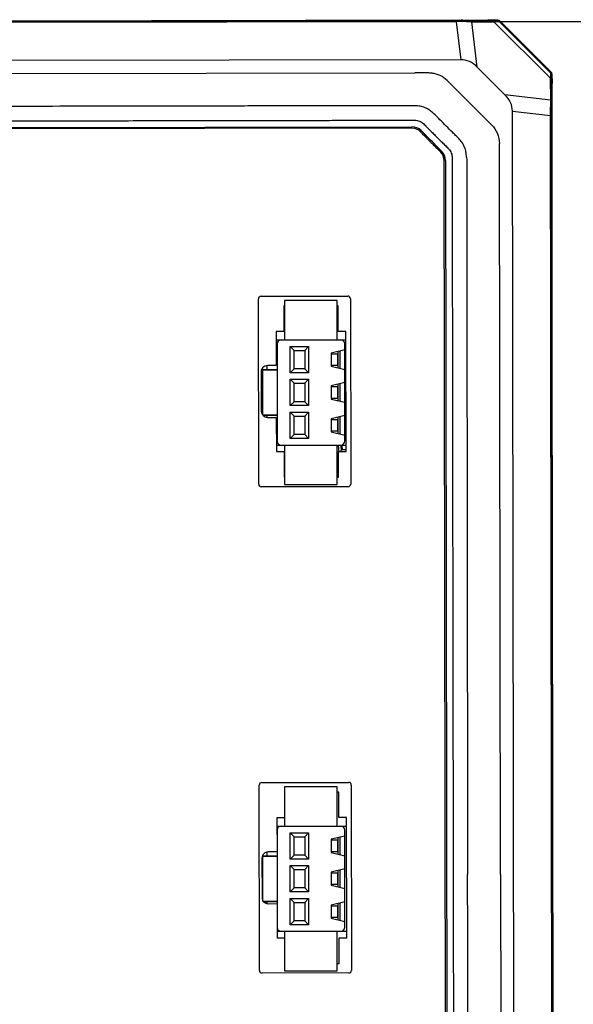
# Model space of a CAD drawing. Header units: millimetres. Extents: x -8 to 1187, y 463 to 992.
# Tile 10 of 13: x 167 to 209, y 582 to 657. Entities that reach past the tile are written whole.
import ezdxf

# ---------------------------------------------------------------- set-up
doc = ezdxf.new("R2010")
doc.units = ezdxf.units.MM
doc.header["$LTSCALE"] = 32.67
doc.header["$PDMODE"] = 3
doc.header["$PDSIZE"] = 8
doc.layers.get('0').update_dxf_attribs({"linetype": 'CONTINUOUS'})
doc.layers.get('Defpoints').update_dxf_attribs({"linetype": 'CONTINUOUS'})
doc.layers.add('00_COMPONENTS', color=7, linetype='CONTINUOUS')
doc.layers.add('6文字层', color=7, linetype='CONTINUOUS', lineweight=35)
doc.styles.get("Standard").update_dxf_attribs({"font": 'simfang.ttf'})
doc.dimstyles.new('DIMSTYLE_2', dxfattribs={"dimtxt": 3, "dimasz": 3, "dimexe": 2.5, "dimexo": 0.5, "dimgap": 0.75, "dimtad": 1, "dimdec": 1, "dimdsep": 46, "dimtxsty": 'STANDARD', "dimblk": '_FILLED', "dimblk1": '_FILLED', "dimblk2": '_FILLED', "dimcen": 0.09, "dimclrt": 256, "dimazin": 2, "dimtp": 0.5, "dimtm": 0.5, "dimtfac": 1, "dimtdec": 1, "dimtofl": 0, "dimtmove": 0, "dimatfit": 3, "dimldrblk": '_FILLED', "dimfxl": 1, "dimtolj": 1, "dimarcsym": 0})

# ---------------------------------------------------------------- blocks, each defined once
blk = doc.blocks.new('_FILLED')
at = {"color": 0, "linetype": 'ByBlock'}
blk.add_solid([(0, 0), (-1, 0.167), (-1, -0.167)], dxfattribs=at)
blk = doc.blocks.new('*D8')
at = {"layer": '6文字层', "color": 0, "lineweight": -2}
for p, q in [((201.073, 656.688), (221.087, 656.688)), ((218.587, 520.194), (218.587, 653.688)), ((200.722, 517.194), (221.087, 517.194))]:
    blk.add_line(p, q, dxfattribs=at)
at = {"layer": 'Defpoints', "color": 0}
for p in [(200.573, 656.688), (218.587, 656.688), (200.222, 517.194)]:
    blk.add_point(p, dxfattribs=at)
at = {"layer": '6文字层', "color": 0, "linetype": 'ByBlock', "lineweight": -2, "xscale": 3, "yscale": 3, "zscale": 3}
for p, rotation in [((218.587, 656.688), 90), ((218.587, 517.194), 270)]:
    blk.add_blockref('_FILLED', p, dxfattribs=dict(at, rotation=rotation))
at = {"layer": '6文字层', "insert": (213.837, 586.941), "char_height": 3, "attachment_point": 2, "rotation": 90, "line_spacing_factor": 0.9}
blk.add_mtext('\\A1;139.5{}{{\\H0.7x;}{}}', dxfattribs=at)

msp = doc.modelspace()

# ---------------------------------------------------------------- linework, layer by layer
at = {"layer": '00_COMPONENTS'}
for p, q in [((200.541, 656.782), (124.574, 656.662)), ((124.824, 656.625), (200.29, 656.745)), ((200.29, 656.68), (124.824, 656.561)), ((200.29, 656.745), (200.29, 656.68)), ((200.29, 656.68), (200.646, 653.787)), ((200.66, 656.783), (200.882, 656.752)), ((200.778, 656.782), (202.694, 656.785)), ((203.05, 656.75), (201.361, 656.747)), ((201.467, 656.672), (203.156, 656.675)), ((201.892, 653.218), (201.467, 656.672)), ((202.704, 656.785), (202.69, 656.785)), ((202.69, 656.785), (202.694, 656.785)), ((202.719, 656.785), (202.704, 656.785)), ((202.772, 656.83), (202.772, 656.789)), ((203.447, 656.807), (202.772, 656.83)), ((207.448, 652.397), (203.156, 656.675)), ((203.447, 656.807), (203.407, 656.766)), ((203.595, 656.742), (203.554, 656.702)), ((203.554, 656.702), (207.473, 652.794)), ((203.599, 656.744), (207.517, 652.837)), ((200.646, 653.787), (124.478, 653.667)), ((127.979, 652.672), (197.148, 652.782)), ((201.892, 653.218), (203.994, 651.122)), ((207.515, 652.834), (207.473, 652.794)), ((207.537, 652.648), (207.578, 652.688)), ((207.604, 652.014), (207.578, 652.688)), ((202.986, 648.824), (199.6, 652.2)), ((207.448, 652.397), (207.45, 650.708)), ((207.525, 650.602), (207.523, 652.291)), ((207.559, 651.931), (207.559, 651.936)), ((207.559, 651.936), (207.562, 650.019)), ((207.563, 652.014), (207.604, 652.014)), ((207.59, 633.065), (207.59, 651.955)), ((207.45, 650.708), (203.994, 651.122)), ((207.59, 651.494), (207.56, 651.494)), ((204.752, 533.709), (204.568, 649.878)), ((204.568, 649.878), (207.462, 649.531)), ((207.527, 649.532), (207.462, 649.531)), ((207.645, 534.065), (207.462, 649.531)), ((207.527, 649.532), (207.71, 534.065)), ((207.532, 650.123), (207.564, 649.901)), ((207.747, 533.815), (207.563, 649.782)), ((207.59, 649.544), (207.564, 649.544)), ((196.92, 648.581), (128.215, 648.472)), ((128.226, 648.572), (196.914, 648.681)), ((203.658, 591.79), (203.574, 647.41)), ((198.927, 646.942), (199.109, 646.762)), ((199.179, 646.833), (199.001, 647.009)), ((199.546, 537.435), (199.374, 646.125)), ((199.474, 646.125), (199.646, 537.442)), ((185.268, 621.488), (185.246, 635.588)), ((185.446, 635.788), (192.046, 635.799)), ((187.244, 635.469), (187.244, 632.469)), ((191.244, 635.469), (187.244, 635.469)), ((191.244, 632.469), (191.244, 635.469)), ((192.246, 635.599), (192.268, 621.499)), ((187.177, 635.06), (187.18, 633.11)), ((187.244, 635.06), (187.177, 635.06)), ((191.314, 635.066), (191.244, 635.066)), ((191.317, 633.116), (191.314, 635.066)), ((187.18, 633.11), (186.6, 633.109)), ((186.6, 633.109), (186.604, 630.509)), ((191.897, 633.117), (191.317, 633.116)), ((191.912, 623.98), (191.897, 633.117)), ((186.601, 632.469), (191.898, 632.469)), ((186.669, 632.169), (186.669, 624.769)), ((187.669, 629.964), (187.669, 631.964)), ((187.969, 631.664), (187.669, 631.964)), ((187.669, 631.964), (189.069, 631.964)), ((187.969, 630.264), (187.969, 631.664)), ((187.969, 631.664), (188.77, 631.664)), ((188.769, 631.664), (189.069, 631.964)), ((188.77, 631.664), (188.77, 630.264)), ((189.069, 631.964), (189.069, 629.964)), ((191.819, 631.719), (190.769, 631.469)), ((191.318, 630.338), (191.318, 631.599)), ((191.468, 630.302), (191.468, 631.635)), ((191.819, 624.769), (191.819, 632.169)), ((190.769, 631.469), (190.769, 630.469)), ((190.769, 631.418), (191.269, 631.418)), ((191.269, 631.418), (191.269, 630.518)), ((185.496, 630.219), (186.669, 630.219)), ((185.569, 630.169), (185.569, 626.769)), ((186.669, 630.169), (185.569, 630.169)), ((185.894, 630.505), (185.894, 630.219)), ((186.604, 630.509), (185.928, 630.508)), ((187.669, 629.964), (187.969, 630.264)), ((188.77, 630.264), (187.969, 630.264)), ((189.069, 629.964), (188.769, 630.264)), ((191.269, 630.518), (190.769, 630.518)), ((190.769, 630.469), (191.819, 630.219)), ((185.46, 630.038), (185.465, 627.038)), ((189.069, 629.964), (187.669, 629.964)), ((187.669, 627.464), (187.669, 629.473)), ((187.969, 629.173), (187.669, 629.473)), ((187.669, 629.473), (189.069, 629.473)), ((188.769, 629.173), (189.069, 629.473)), ((189.069, 629.473), (189.069, 627.464)), ((187.969, 627.764), (187.969, 629.173)), ((187.969, 629.173), (188.769, 629.173)), ((188.77, 629.173), (188.77, 627.764)), ((191.819, 629.219), (190.769, 628.969)), ((190.769, 628.969), (190.769, 627.969)), ((190.769, 628.919), (191.269, 628.919)), ((191.269, 628.919), (191.269, 628.018)), ((191.318, 627.838), (191.318, 629.099)), ((191.468, 627.802), (191.468, 629.135)), ((191.269, 628.018), (190.769, 628.018)), ((190.769, 627.969), (191.819, 627.719)), ((187.669, 627.464), (187.969, 627.764)), ((189.069, 627.464), (187.669, 627.464)), ((188.77, 627.764), (187.969, 627.764)), ((189.069, 627.464), (188.769, 627.764)), ((185.569, 626.769), (186.669, 626.769)), ((186.669, 626.719), (185.592, 626.719)), ((185.894, 626.719), (185.894, 626.573)), ((185.934, 626.57), (186.61, 626.571)), ((186.61, 626.571), (186.614, 623.972)), ((187.669, 624.973), (187.669, 626.973)), ((187.969, 626.673), (187.669, 626.973)), ((187.669, 626.973), (189.069, 626.973)), ((187.969, 625.273), (187.969, 626.673)), ((187.969, 626.673), (188.769, 626.673)), ((188.769, 626.673), (189.069, 626.973)), ((188.769, 626.673), (188.769, 625.273)), ((189.069, 626.973), (189.069, 624.973)), ((191.819, 626.719), (190.769, 626.469)), ((190.769, 626.469), (190.769, 625.469)), ((190.769, 626.419), (191.269, 626.419)), ((191.269, 626.419), (191.269, 625.519)), ((191.318, 625.338), (191.318, 626.599)), ((191.468, 625.302), (191.468, 626.635)), ((187.669, 624.973), (187.969, 625.273)), ((189.069, 624.973), (187.669, 624.973)), ((188.769, 625.273), (187.969, 625.273)), ((189.069, 624.973), (188.769, 625.273)), ((191.269, 625.519), (190.769, 625.519)), ((190.769, 625.469), (191.819, 625.219)), ((186.614, 624.469), (191.911, 624.469)), ((187.244, 624.469), (187.244, 621.469)), ((191.244, 621.469), (191.244, 624.469)), ((191.912, 624.094), (191.573, 624.094)), ((186.614, 623.972), (187.194, 623.972)), ((187.194, 623.972), (187.198, 622.022)), ((191.332, 623.979), (191.912, 623.98)), ((191.335, 622.029), (191.332, 623.979)), ((187.198, 622.022), (187.244, 622.022)), ((191.244, 622.029), (191.335, 622.029)), ((192.069, 621.299), (185.469, 621.288)), ((187.244, 621.469), (191.244, 621.469)), ((185.327, 584.488), (185.305, 598.588)), ((185.504, 598.788), (192.104, 598.799)), ((192.305, 598.599), (192.327, 584.499)), ((187.236, 598.06), (187.239, 596.11)), ((187.244, 598.469), (187.244, 595.469)), ((191.244, 598.469), (187.244, 598.469)), ((191.244, 595.469), (191.244, 598.469)), ((191.373, 598.066), (191.244, 598.066)), ((191.376, 596.116), (191.373, 598.066)), ((187.239, 596.11), (186.659, 596.109)), ((186.659, 596.109), (186.663, 593.509)), ((191.956, 596.117), (191.376, 596.116)), ((191.97, 586.98), (191.956, 596.117)), ((186.66, 595.469), (191.957, 595.469)), ((186.669, 595.169), (186.669, 587.769)), ((187.669, 592.964), (187.669, 594.964)), ((187.969, 594.664), (187.669, 594.964)), ((187.669, 594.964), (189.069, 594.964)), ((188.769, 594.664), (189.069, 594.964)), ((189.069, 594.964), (189.069, 592.964)), ((191.819, 587.769), (191.819, 595.169)), ((187.969, 593.264), (187.969, 594.664)), ((187.969, 594.664), (188.77, 594.664)), ((188.77, 594.664), (188.77, 593.264)), ((191.819, 594.719), (190.769, 594.469)), ((190.769, 594.469), (190.769, 593.469)), ((190.769, 594.418), (191.269, 594.418)), ((191.269, 594.418), (191.269, 593.518)), ((191.318, 593.338), (191.318, 594.599)), ((191.468, 593.302), (191.468, 594.635)), ((185.894, 593.497), (185.894, 593.219)), ((186.663, 593.509), (185.986, 593.508)), ((191.269, 593.518), (190.769, 593.518)), ((190.769, 593.469), (191.819, 593.219)), ((185.518, 593.038), (185.523, 590.038)), ((185.554, 593.219), (186.669, 593.219)), ((185.569, 593.169), (185.569, 589.769)), ((186.669, 593.169), (185.569, 593.169)), ((187.669, 592.964), (187.969, 593.264)), ((189.069, 592.964), (187.669, 592.964)), ((188.77, 593.264), (187.969, 593.264)), ((189.069, 592.964), (188.769, 593.264)), ((187.669, 590.464), (187.669, 592.473)), ((187.969, 592.173), (187.669, 592.473)), ((187.669, 592.473), (189.069, 592.473)), ((187.969, 590.764), (187.969, 592.173)), ((187.969, 592.173), (188.769, 592.173)), ((188.769, 592.173), (189.069, 592.473)), ((188.77, 592.173), (188.77, 590.764)), ((189.069, 592.473), (189.069, 590.464)), ((191.819, 592.219), (190.769, 591.969)), ((190.769, 591.969), (190.769, 590.969)), ((190.769, 591.919), (191.269, 591.919)), ((191.269, 591.919), (191.269, 591.018)), ((191.318, 590.838), (191.318, 592.099)), ((191.468, 590.802), (191.468, 592.135)), ((203.658, 591.79), (203.751, 536.171)), ((187.669, 590.464), (187.969, 590.764)), ((189.069, 590.464), (187.669, 590.464)), ((188.77, 590.764), (187.969, 590.764)), ((189.069, 590.464), (188.769, 590.764)), ((191.269, 591.018), (190.769, 591.018)), ((190.769, 590.969), (191.819, 590.719)), ((185.569, 589.769), (186.669, 589.769)), ((186.669, 589.719), (185.651, 589.719)), ((185.894, 589.719), (185.894, 589.582)), ((187.669, 587.973), (187.669, 589.973)), ((187.969, 589.673), (187.669, 589.973)), ((187.669, 589.973), (189.069, 589.973)), ((187.969, 588.273), (187.969, 589.673)), ((187.969, 589.673), (188.769, 589.673)), ((188.769, 589.673), (189.069, 589.973)), ((188.769, 589.673), (188.769, 588.273)), ((189.069, 589.973), (189.069, 587.973)), ((191.819, 589.719), (190.769, 589.469)), ((191.318, 588.338), (191.318, 589.599)), ((191.468, 588.302), (191.468, 589.635)), ((185.993, 589.57), (186.669, 589.572)), ((190.769, 589.469), (190.769, 588.469)), ((190.769, 589.419), (191.269, 589.419)), ((191.269, 589.419), (191.269, 588.519)), ((187.669, 587.973), (187.969, 588.273)), ((188.769, 588.273), (187.969, 588.273)), ((189.069, 587.973), (188.769, 588.273)), ((191.269, 588.519), (190.769, 588.519)), ((190.769, 588.469), (191.819, 588.219)), ((186.672, 587.726), (186.673, 586.972)), ((186.672, 587.469), (191.969, 587.469)), ((187.244, 587.469), (187.244, 584.469)), ((189.069, 587.973), (187.669, 587.973)), ((191.244, 584.469), (191.244, 587.469)), ((186.673, 586.972), (187.253, 586.972)), ((191.39, 586.979), (191.97, 586.98)), ((191.393, 585.029), (191.39, 586.979)), ((187.244, 584.469), (191.244, 584.469)), ((191.244, 585.029), (191.393, 585.029)), ((192.127, 584.299), (185.527, 584.288))]:
    msp.add_line(p, q, dxfattribs=at)
for points in [[(202.747, 656.786), (202.749, 656.786), (202.749, 656.786), (202.747, 656.786), (202.744, 656.786), (202.741, 656.786), (202.737, 656.786), (202.731, 656.786), (202.726, 656.785), (202.719, 656.785)], [(207.559, 651.931), (207.559, 651.949), (207.559, 651.957), (207.559, 651.964), (207.56, 651.97), (207.56, 651.976), (207.56, 651.981), (207.56, 651.985), (207.56, 651.988), (207.56, 651.988)]]:
    msp.add_lwpolyline(points, dxfattribs=at)
for centre, radius, start, end in [((200.524, 664.495), 7.713, 270.12462, 270.73137), ((200.545, 662.713), 5.931, 270.74268, 271.1032), ((202.691, 659.15), 2.366, 270.0741, 270.45241), ((207.368, 652.678), 0.218, 37.50115, 46.87413), ((207.36, 652.69), 0.218, 28.23911, 33.76202), ((212.475, 650.038), 4.913, 180.22509, 181.11121), ((214.203, 650.071), 6.642, 181.09924, 181.46436), ((214.313, 649.794), 6.75, 179.09402, 180.10413), ((196.916, 647.681), 1, 45.07153, 90.09088), ((196.922, 647.681), 0.9, 42.74233, 90.09088), ((182.987, 633.724), 20.718, 44.94514, 45.06031), ((171.403, 622.181), 37.072, 44.61995, 44.92466), ((198.474, 646.124), 0.9, 0.09088, 45.12607), ((198.474, 646.124), 1, 0.09088, 45.1777), ((185.446, 635.588), 0.2, 90.09088, 180.09088), ((192.046, 635.599), 0.2, 0.09088, 90.09088), ((186.969, 632.169), 0.3, 90, 180), ((191.519, 632.169), 0.3, 0, 90), ((185.928, 630.039), 0.469, 90.09088, 180.09088), ((187.59, 623.694), 4.003, 120.33331, 122.08065), ((187.59, 623.694), 4.079, 119.73304, 121.41383), ((185.933, 627.039), 0.469, 180.09088, 270.09088), ((187.59, 623.694), 3.803, 122.1122, 123.3872), ((186.969, 624.769), 0.3, 180, 270), ((187.59, 623.694), 3.803, 4.3774, 11.76254), ((187.59, 623.694), 4.003, 5.73424, 11.15797), ((191.519, 624.769), 0.3, 270, 0), ((187.59, 623.694), 4.079, 5.62759, 11.18099), ((187.59, 623.694), 3.803, 343.93508, 349.80156), ((187.59, 623.694), 4.003, 335.95332, 339.35728), ((185.468, 621.488), 0.2, 180.09088, 270.09088), ((192.068, 621.499), 0.2, 270.09088, 0.09088), ((185.505, 598.588), 0.2, 90.09088, 180.09088), ((192.105, 598.599), 0.2, 0.09088, 90.09088), ((186.969, 595.169), 0.3, 90, 180), ((191.519, 595.169), 0.3, 0, 90), ((185.987, 593.039), 0.469, 90.09088, 180.09088), ((185.992, 590.039), 0.469, 180.09088, 205.14533), ((185.992, 590.039), 0.469, 212.47976, 270.09088), ((186.969, 587.769), 0.3, 180, 270), ((191.519, 587.769), 0.3, 270, 0), ((185.527, 584.488), 0.2, 180.09088, 270.09088), ((192.127, 584.499), 0.2, 270.09088, 0.09088)]:
    msp.add_arc(centre, radius, start, end, dxfattribs=at)
for centre, major_axis, start_param, end_param in [((200.822, 650.959), (-0.346, 2.818), -0.732299, -0.085265), ((201.739, 650.045), (2.819, -0.337), 0.085265, 0.732299)]:
    msp.add_ellipse(centre, major_axis=major_axis, ratio=0.704519, start_param=start_param, end_param=end_param, dxfattribs=at)
for points, knots in [([(200.882, 656.752), (200.835, 656.751), (200.638, 656.747), (200.441, 656.745), (200.29, 656.745)], [0, 0, 0, 0, 0.237212, 1, 1, 1, 1]), ([(200.936, 656.686), (200.885, 656.685), (200.67, 656.683), (200.455, 656.681), (200.29, 656.68)], [0, 0, 0, 0, 0.23733, 1, 1, 1, 1]), ([(200.778, 656.782), (200.769, 656.782), (200.73, 656.782), (200.69, 656.783), (200.66, 656.783)], [0, 0, 0, 0, 0.218346, 1, 1, 1, 1]), ([(201.361, 656.747), (201.325, 656.747), (201.166, 656.748), (201.006, 656.75), (200.882, 656.752)], [0, 0, 0, 0, 0.222331, 1, 1, 1, 1]), ([(200.882, 656.752), (200.887, 656.752), (200.915, 656.739), (200.928, 656.709), (200.936, 656.686)], [0, 0, 0, 0, 0.175945, 1, 1, 1, 1]), ([(201.467, 656.672), (201.428, 656.673), (201.251, 656.677), (201.074, 656.682), (200.936, 656.686)], [0, 0, 0, 0, 0.221163, 1, 1, 1, 1]), ([(201.361, 656.747), (201.382, 656.746), (201.426, 656.729), (201.455, 656.693), (201.467, 656.672)], [0, 0, 0, 0, 0.471375, 1, 1, 1, 1]), ([(202.772, 656.789), (202.772, 656.787), (202.764, 656.788), (202.754, 656.786), (202.734, 656.785), (202.719, 656.785), (202.71, 656.785)], [0, 0, 0, 0, 0.071233, 0.264502, 0.576369, 1, 1, 1, 1]), ([(203.407, 656.766), (203.404, 656.763), (203.393, 656.761), (203.373, 656.758), (203.341, 656.756), (203.28, 656.753), (203.182, 656.751), (203.098, 656.75), (203.05, 656.75)], [0, 0, 0, 0, 0.028376, 0.087374, 0.175928, 0.29234, 0.60147, 1, 1, 1, 1]), ([(203.05, 656.75), (203.061, 656.749), (203.104, 656.739), (203.14, 656.705), (203.156, 656.675)], [0, 0, 0, 0, 0.234836, 1, 1, 1, 1]), ([(203.554, 656.702), (203.551, 656.699), (203.539, 656.697), (203.517, 656.693), (203.481, 656.689), (203.413, 656.684), (203.303, 656.679), (203.209, 656.676), (203.156, 656.675)], [0, 0, 0, 0, 0.028065, 0.086378, 0.174611, 0.291334, 0.601974, 1, 1, 1, 1]), ([(203.447, 656.807), (203.479, 656.806), (203.523, 656.797), (203.561, 656.776), (203.57, 656.769)], [0, 0, 0, 0, 0.741553, 1, 1, 1, 1]), ([(203.595, 656.742), (203.595, 656.742), (203.593, 656.744), (203.595, 656.742), (203.596, 656.743)], [0, 0, 0, 0, 0.496795, 1, 1, 1, 1]), ([(203.596, 656.743), (203.596, 656.743), (203.597, 656.742), (203.598, 656.743), (203.599, 656.744)], [0, 0, 0, 0, 0.607343, 1, 1, 1, 1]), ([(199.6, 652.2), (199.446, 652.352), (199.176, 652.546), (198.772, 652.706), (198.451, 652.767), (198.125, 652.783), (197.691, 652.787), (197.365, 652.778), (197.148, 652.782)], [0, 0, 0, 0, 0.249454, 0.374421, 0.499257, 0.624322, 0.749484, 1, 1, 1, 1]), ([(207.473, 652.794), (207.471, 652.792), (207.468, 652.78), (207.464, 652.758), (207.461, 652.722), (207.456, 652.654), (207.452, 652.544), (207.449, 652.45), (207.448, 652.397)], [0, 0, 0, 0, 0.028066, 0.08638, 0.174612, 0.29133, 0.601967, 1, 1, 1, 1]), ([(207.515, 652.834), (207.516, 652.834), (207.513, 652.837), (207.517, 652.834), (207.518, 652.833)], [0, 0, 0, 0, 0.324195, 1, 1, 1, 1]), ([(207.518, 652.833), (207.518, 652.834), (207.518, 652.835), (207.517, 652.837), (207.517, 652.837)], [0, 0, 0, 0, 0.383534, 1, 1, 1, 1]), ([(207.523, 652.291), (207.523, 652.339), (207.523, 652.423), (207.525, 652.522), (207.528, 652.583), (207.53, 652.614), (207.533, 652.634), (207.535, 652.646), (207.537, 652.648)], [0, 0, 0, 0, 0.398531, 0.70766, 0.824073, 0.912627, 0.971624, 1, 1, 1, 1]), ([(207.448, 652.397), (207.458, 652.392), (207.494, 652.366), (207.521, 652.324), (207.523, 652.291)], [0, 0, 0, 0, 0.270319, 1, 1, 1, 1]), ([(207.559, 651.936), (207.559, 651.953), (207.56, 651.978), (207.559, 652.005), (207.562, 652.012)], [0, 0, 0, 0, 0.686929, 1, 1, 1, 1]), ([(207.562, 652.012), (207.562, 652.013), (207.562, 652.013), (207.563, 652.013), (207.563, 652.014)], [0, 0, 0, 0, 0.642636, 1, 1, 1, 1]), ([(197.153, 650.281), (196.973, 650.289), (196.613, 650.285), (196.072, 650.285), (195.532, 650.284), (194.811, 650.283), (193.911, 650.281), (192.47, 650.278), (190.668, 650.275), (188.507, 650.271), (186.345, 650.267), (183.463, 650.262), (179.86, 650.255), (175.537, 650.248), (169.772, 650.238), (165.449, 650.231), (162.567, 650.226)], [0, 0, 0, 0, 0.015625, 0.03125, 0.046875, 0.0625, 0.09375, 0.125, 0.1875, 0.25, 0.3125, 0.375, 0.5, 0.625, 0.75, 1, 1, 1, 1]), ([(198.568, 649.698), (198.469, 649.783), (198.268, 649.951), (197.925, 650.146), (197.545, 650.256), (197.284, 650.276), (197.153, 650.281)], [0, 0, 0, 0, 0.249953, 0.500038, 0.749914, 1, 1, 1, 1]), ([(207.45, 650.708), (207.451, 650.669), (207.456, 650.492), (207.461, 650.315), (207.466, 650.177)], [0, 0, 0, 0, 0.221164, 1, 1, 1, 1]), ([(207.45, 650.708), (207.471, 650.696), (207.507, 650.667), (207.524, 650.623), (207.525, 650.602)], [0, 0, 0, 0, 0.528625, 1, 1, 1, 1]), ([(207.532, 650.123), (207.531, 650.167), (207.528, 650.327), (207.526, 650.486), (207.525, 650.602)], [0, 0, 0, 0, 0.276979, 1, 1, 1, 1]), ([(200.486, 647.787), (200.409, 647.87), (200.249, 648.029), (199.926, 648.344), (199.524, 648.74), (199.05, 649.222), (198.738, 649.55), (198.568, 649.698)], [0, 0, 0, 0, 0.124998, 0.250017, 0.500019, 0.750005, 1, 1, 1, 1]), ([(207.462, 649.531), (207.462, 649.587), (207.463, 649.802), (207.464, 650.018), (207.466, 650.177)], [0, 0, 0, 0, 0.259266, 1, 1, 1, 1]), ([(207.532, 650.123), (207.532, 650.128), (207.519, 650.156), (207.489, 650.169), (207.466, 650.177)], [0, 0, 0, 0, 0.181251, 1, 1, 1, 1]), ([(207.527, 649.532), (207.527, 649.583), (207.527, 649.78), (207.529, 649.977), (207.532, 650.123)], [0, 0, 0, 0, 0.259504, 1, 1, 1, 1]), ([(197.337, 534.382), (197.216, 534.375), (196.973, 534.374), (196.487, 534.374), (195.879, 534.373), (195.151, 534.372), (194.179, 534.371), (192.964, 534.37), (191.506, 534.368), (190.049, 534.366), (188.105, 534.364), (185.676, 534.361), (182.761, 534.357), (178.873, 534.352), (174.015, 534.345), (168.184, 534.336), (162.353, 534.327), (157.495, 534.319), (153.607, 534.313), (150.692, 534.308), (147.777, 534.303), (144.862, 534.298), (141.946, 534.293), (139.031, 534.288), (136.601, 534.284), (134.658, 534.281), (133.2, 534.279), (131.986, 534.277), (131.014, 534.275), (130.406, 534.274), (129.921, 534.273), (129.556, 534.273), (129.192, 534.272), (128.888, 534.272), (128.645, 534.271), (128.463, 534.271), (128.281, 534.27), (128.129, 534.271), (128.008, 534.284), (127.919, 534.305), (127.833, 534.336), (127.749, 534.372), (127.67, 534.418), (127.573, 534.492), (127.418, 534.638), (127.204, 534.853), (126.948, 535.113), (126.691, 535.371), (126.433, 535.628), (126.174, 535.885), (125.959, 536.099), (125.786, 536.27), (125.657, 536.398), (125.53, 536.53), (125.432, 536.685), (125.37, 536.858), (125.346, 537.04), (125.342, 537.222), (125.336, 537.586), (125.339, 538.133), (125.337, 538.862), (125.336, 539.59), (125.335, 540.319), (125.334, 541.291), (125.333, 542.506), (125.331, 543.963), (125.329, 545.421), (125.327, 546.879), (125.324, 548.822), (125.321, 551.252), (125.317, 554.167), (125.313, 557.082), (125.309, 559.998), (125.303, 563.885), (125.296, 568.744), (125.287, 574.574), (125.276, 582.348), (125.263, 590.122), (125.251, 597.897), (125.241, 603.727), (125.232, 609.558), (125.222, 615.389), (125.214, 620.247), (125.208, 624.134), (125.203, 627.05), (125.198, 629.965), (125.194, 632.88), (125.19, 635.31), (125.186, 637.253), (125.184, 638.711), (125.182, 640.169), (125.18, 641.383), (125.178, 642.355), (125.177, 643.084), (125.176, 643.813), (125.175, 644.542), (125.174, 645.149), (125.173, 645.574), (125.173, 645.817), (125.172, 645.999), (125.173, 646.181), (125.172, 646.364), (125.217, 646.542), (125.313, 646.767), (125.528, 646.989), (125.785, 647.245), (126.045, 647.501), (126.303, 647.758), (126.56, 648.016), (126.816, 648.275), (127.028, 648.493), (127.199, 648.665), (127.329, 648.793), (127.443, 648.894), (127.545, 648.961), (127.656, 649.011), (127.801, 649.061), (127.923, 649.07), (127.983, 649.072)], [0, 0, 0, 0, 0.001953, 0.003906, 0.007812, 0.011719, 0.015625, 0.023437, 0.03125, 0.039062, 0.046875, 0.0625, 0.078125, 0.09375, 0.125, 0.15625, 0.1875, 0.21875, 0.234375, 0.25, 0.265625, 0.28125, 0.296875, 0.3125, 0.328125, 0.335937, 0.34375, 0.351562, 0.355469, 0.359375, 0.361328, 0.363281, 0.365234, 0.367188, 0.368164, 0.369141, 0.370117, 0.371095, 0.371582, 0.37207, 0.37256, 0.37305, 0.373538, 0.374026, 0.375004, 0.376957, 0.37891, 0.380863, 0.382816, 0.384769, 0.386723, 0.387699, 0.388676, 0.389653, 0.390629, 0.391607, 0.392582, 0.39356, 0.394536, 0.398442, 0.402348, 0.406255, 0.410161, 0.414067, 0.42188, 0.429692, 0.437505, 0.445317, 0.45313, 0.468755, 0.48438, 0.500005, 0.51563, 0.531255, 0.562505, 0.593755, 0.625005, 0.687505, 0.718755, 0.750005, 0.781255, 0.812505, 0.843755, 0.85938, 0.875005, 0.89063, 0.906255, 0.92188, 0.929692, 0.937505, 0.945317, 0.95313, 0.957036, 0.960942, 0.964848, 0.968755, 0.972661, 0.974614, 0.975591, 0.976567, 0.977544, 0.97852, 0.979497, 0.980472, 0.982422, 0.984375, 0.986328, 0.988281, 0.990234, 0.992187, 0.99414, 0.995117, 0.996093, 0.997071, 0.997558, 0.998047, 0.999024, 1, 1, 1, 1]), ([(127.983, 649.072), (128.105, 649.075), (128.348, 649.074), (128.834, 649.075), (129.441, 649.076), (130.17, 649.077), (131.142, 649.079), (132.356, 649.08), (134.3, 649.083), (136.729, 649.087), (139.645, 649.091), (142.56, 649.096), (146.447, 649.102), (151.306, 649.109), (157.137, 649.118), (162.967, 649.127), (167.826, 649.135), (171.713, 649.141), (174.628, 649.146), (177.544, 649.151), (180.459, 649.156), (183.374, 649.16), (186.29, 649.165), (188.719, 649.169), (190.663, 649.173), (192.12, 649.175), (193.335, 649.177), (194.307, 649.179), (194.914, 649.18), (195.4, 649.181), (195.764, 649.181), (196.129, 649.182), (196.433, 649.182), (196.676, 649.183), (196.858, 649.183), (197.04, 649.183), (197.282, 649.185), (197.586, 649.106), (197.862, 648.859), (198.116, 648.601), (198.372, 648.341), (198.629, 648.083), (198.887, 647.826), (199.146, 647.569), (199.362, 647.355), (199.534, 647.184), (199.663, 647.056), (199.792, 646.926), (199.886, 646.768), (199.953, 646.597), (199.973, 646.415), (199.979, 646.233), (199.983, 645.868), (199.982, 645.322), (199.983, 644.593), (199.984, 643.864), (199.985, 643.135), (199.986, 642.163), (199.988, 640.949), (199.99, 639.491), (199.992, 638.033), (199.994, 636.576), (199.996, 634.632), (199.999, 632.203), (200.003, 629.287), (200.007, 626.372), (200.012, 623.457), (200.017, 619.57), (200.024, 614.711), (200.033, 608.88), (200.045, 601.106), (200.057, 593.332), (200.07, 585.558), (200.079, 579.727), (200.089, 573.896), (200.098, 568.066), (200.106, 563.207), (200.112, 559.32), (200.117, 556.405), (200.122, 553.489), (200.127, 550.574), (200.131, 548.144), (200.134, 546.201), (200.136, 544.743), (200.139, 543.286), (200.141, 542.071), (200.142, 541.099), (200.143, 540.37), (200.145, 539.641), (200.146, 538.913), (200.147, 538.305), (200.148, 537.88), (200.148, 537.637), (200.148, 537.455), (200.148, 537.273), (200.148, 537.09), (200.103, 536.912), (200.032, 536.743), (199.919, 536.598), (199.751, 536.423), (199.535, 536.209), (199.276, 535.953), (199.018, 535.696), (198.761, 535.438), (198.504, 535.179), (198.29, 534.963), (198.119, 534.791), (197.992, 534.661), (197.855, 534.539), (197.694, 534.451), (197.519, 534.394), (197.398, 534.385), (197.337, 534.382)], [0, 0, 0, 0, 0.001953, 0.003906, 0.007813, 0.011719, 0.015625, 0.023438, 0.031251, 0.046876, 0.062501, 0.078127, 0.093752, 0.125003, 0.156253, 0.187504, 0.218754, 0.23438, 0.250005, 0.26563, 0.281256, 0.296881, 0.312506, 0.328132, 0.335944, 0.343757, 0.35157, 0.355476, 0.359382, 0.361335, 0.363289, 0.365242, 0.367195, 0.368171, 0.369148, 0.370124, 0.371102, 0.373045, 0.374991, 0.376944, 0.378897, 0.38085, 0.382804, 0.384757, 0.38671, 0.387686, 0.388663, 0.38964, 0.390616, 0.391593, 0.392569, 0.393546, 0.394522, 0.398428, 0.402335, 0.406241, 0.410147, 0.414054, 0.421866, 0.429679, 0.437492, 0.445304, 0.453117, 0.468742, 0.484368, 0.499993, 0.515618, 0.531244, 0.562494, 0.593745, 0.624996, 0.687497, 0.718747, 0.749998, 0.781249, 0.812499, 0.84375, 0.859375, 0.875001, 0.890626, 0.906251, 0.921876, 0.929689, 0.937502, 0.945314, 0.953127, 0.957033, 0.96094, 0.964846, 0.968752, 0.972659, 0.974612, 0.975588, 0.976565, 0.977541, 0.978519, 0.979494, 0.98047, 0.981447, 0.982423, 0.984376, 0.986329, 0.988283, 0.990236, 0.992189, 0.994142, 0.995119, 0.996095, 0.997071, 0.998047, 0.999023, 1, 1, 1, 1]), ([(202.986, 648.824), (203.171, 648.641), (203.467, 648.195), (203.575, 647.67), (203.574, 647.41)], [0, 0, 0, 0, 0.499942, 1, 1, 1, 1]), ([(197.583, 648.292), (197.604, 648.269), (197.654, 648.214), (197.707, 648.16), (197.737, 648.13)], [0, 0, 0, 0, 0.438565, 1, 1, 1, 1]), ([(197.737, 648.13), (197.777, 648.089), (197.883, 647.985), (198.039, 647.826), (198.21, 647.655), (198.363, 647.501), (198.503, 647.361), (198.631, 647.234), (198.748, 647.119), (198.845, 647.023), (198.903, 646.965), (198.927, 646.942)], [0, 0, 0, 0, 0.101584, 0.259944, 0.402458, 0.531321, 0.648451, 0.755567, 0.853281, 0.941778, 1, 1, 1, 1]), ([(199.001, 647.009), (198.65, 647.355), (198.245, 647.759), (197.843, 648.166), (197.79, 648.22)], [0, 0, 0, 0, 0.86686, 1, 1, 1, 1]), ([(201.074, 646.371), (201.064, 646.501), (201.041, 646.762), (200.937, 647.144), (200.745, 647.491), (200.574, 647.691), (200.486, 647.787)], [0, 0, 0, 0, 0.249965, 0.499992, 0.749926, 1, 1, 1, 1]), ([(201.074, 646.371), (201.096, 646.087), (201.096, 645.518), (201.096, 644.665), (201.096, 643.812), (201.097, 642.675), (201.098, 641.254), (201.099, 639.548), (201.101, 637.842), (201.103, 635.568), (201.105, 632.725), (201.108, 629.313), (201.112, 625.902), (201.115, 622.49), (201.121, 617.942), (201.127, 612.256), (201.137, 605.433), (201.144, 598.61), (201.154, 594.061), (201.158, 591.787)], [0, 0, 0, 0, 0.015622, 0.031247, 0.046872, 0.062497, 0.093747, 0.124997, 0.156248, 0.187498, 0.249998, 0.312498, 0.374998, 0.437498, 0.499999, 0.624999, 0.749999, 0.875, 1, 1, 1, 1]), ([(191.468, 623.979), (191.48, 623.992), (191.515, 624.029), (191.548, 624.067), (191.571, 624.092)], [0, 0, 0, 0, 0.337465, 1, 1, 1, 1]), ([(191.571, 624.092), (191.572, 624.092), (191.572, 624.093), (191.573, 624.094), (191.573, 624.094)], [0, 0, 0, 0, 0.714847, 1, 1, 1, 1]), ([(201.247, 537.202), (201.253, 537.344), (201.255, 537.629), (201.253, 538.197), (201.252, 538.908), (201.25, 539.761), (201.248, 540.898), (201.246, 542.32), (201.243, 544.025), (201.24, 545.731), (201.235, 548.005), (201.23, 550.848), (201.224, 554.26), (201.215, 558.809), (201.205, 564.494), (201.192, 571.317), (201.18, 578.14), (201.169, 583.826), (201.162, 588.375), (201.161, 590.649), (201.159, 591.787)], [0, 0, 0, 0, 0.007812, 0.015626, 0.03125, 0.046875, 0.0625, 0.09375, 0.125, 0.15625, 0.1875, 0.25, 0.3125, 0.375, 0.5, 0.625, 0.75, 0.875, 0.9375, 1, 1, 1, 1])]:
    msp.add_open_spline(points, degree=3, knots=knots, dxfattribs=at)
for points in [[(202.679, 656.785), (202.696, 656.808), (202.724, 656.824), (202.752, 656.829)], [(202.752, 656.829), (202.759, 656.83), (202.766, 656.83), (202.772, 656.83)], [(203.554, 656.702), (203.516, 656.739), (203.46, 656.764), (203.407, 656.766)], [(203.601, 656.741), (203.591, 656.751), (203.581, 656.761), (203.57, 656.769)], [(207.537, 652.648), (207.535, 652.701), (207.511, 652.757), (207.473, 652.794)], [(207.578, 652.688), (207.578, 652.724), (207.569, 652.761), (207.552, 652.793)], [(207.559, 651.92), (207.587, 651.941), (207.605, 651.979), (207.604, 652.014)], [(207.562, 651.994), (207.563, 652), (207.563, 652.007), (207.563, 652.014)]]:
    msp.add_open_spline(points, degree=3, dxfattribs=at)

# ---------------------------------------------------------------- dimensions: what is measured, and where the dimension line sits
at = {"layer": '6文字层', "color": 0}
dim = msp.add_linear_dim(base=(218.587, 656.688), p1=(200.222, 517.194), p2=(200.573, 656.688), angle=90, text='<>{}{{\\H0.7x;}{}}', dimstyle='DIMSTYLE_2', override={"dimtxsty": 'STANDARD'}, dxfattribs=at)
dim.commit()
dim.dimension.update_dxf_attribs({"geometry": '*D8', "text_midpoint": (215.837, 586.941)})

doc.saveas('drawing.dxf')
